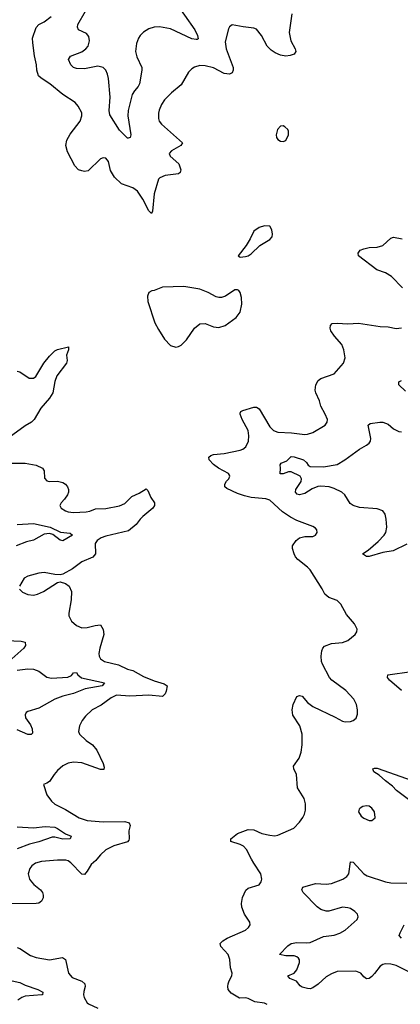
# Model space of a CAD drawing. Header units: inches. Extents: x 2220522 to 2384314, y 721474 to 893490.
# Tile 207 of 256: x 2293348 to 2296181, y 868919 to 876246. Entities that reach past the tile are written whole.
import ezdxf

# ---------------------------------------------------------------- set-up
doc = ezdxf.new("R2010")
doc.units = ezdxf.units.IN
doc.header["$MEASUREMENT"] = 0
doc.layers.add('C2896', color=7, linetype='Continuous')
doc.layers.add('C2897', color=7, linetype='Continuous')

msp = doc.modelspace()

# ---------------------------------------------------------------- linework, layer by layer
at = {"layer": 'C2896', "color": 5}
for points, elevation in [([(2293923.5, 870000), (2293915.3, 869990), (2293879.7, 869960.3), (2293850, 869909.4), (2293830, 869885.6), (2293810, 869888.3), (2293730, 869971.2), (2293710, 869985.4), (2293690.8, 869990.8), (2293630, 869990.8), (2293510, 869981.8), (2293465.5, 869970), (2293438.4, 869950), (2293423.1, 869930), (2293410.5, 869889.5), (2293421.3, 869850), (2293435.3, 869830), (2293452.7, 869810), (2293502.4, 869770), (2293517.4, 869750), (2293523.1, 869730), (2293522.6, 869710), (2293510, 869685.6), (2293490, 869671.3), (2293470, 869668.5), (2293290, 869665.7)], 280), ([(2295190, 868917.1), (2295170, 868926.2), (2295098.2, 868938.2), (2295050, 868962.2), (2295030, 868965.8), (2294983.3, 868963.3), (2294922.1, 869002.1), (2294899.8, 869030), (2294896.8, 869050), (2294899.8, 869070), (2294906.6, 869093.4), (2294926, 869130), (2294929.6, 869150), (2294917.6, 869190), (2294912.6, 869252.6), (2294900.5, 869290), (2294844.5, 869350), (2294839.3, 869370), (2294859.5, 869390), (2294891.8, 869410), (2295029.4, 869470), (2295052.3, 869490), (2295062.9, 869510), (2295061.6, 869530), (2295022.7, 869590), (2295002.3, 869642.3), (2294999.3, 869670), (2295006.5, 869713.5), (2295031, 869769), (2295050, 869783.8), (2295130, 869807.7), (2295144.5, 869830), (2295149.5, 869850.5), (2295143.6, 869890), (2295089.8, 869969.8), (2295073.8, 870000)], 280), ([(2296270, 869147.9), (2296150, 869206.8), (2296110, 869217.8), (2296070, 869219.8), (2296050, 869215.1), (2296030, 869201.3), (2295990, 869147.8), (2295970, 869125.6), (2295950, 869111.6), (2295930, 869109.4), (2295910, 869123.7), (2295886.6, 869150), (2295850, 869166), (2295710, 869162), (2295670, 869146.6), (2295630, 869124.2), (2295570.2, 869069.8), (2295530, 869042), (2295510, 869034.5), (2295490, 869037), (2295450, 869047.3), (2295435.8, 869055.8), (2295409.7, 869089.7), (2295359.3, 869110), (2295344, 869130), (2295390, 869150.3), (2295410, 869175.8), (2295431.2, 869230), (2295431.5, 869250), (2295422.2, 869262.2), (2295410, 869273.1), (2295390, 869278.9), (2295330, 869278.6), (2295282.7, 869290), (2295344.8, 869355.1), (2295370, 869370.8), (2295410, 869378.2), (2295484.1, 869375.9), (2295510, 869379.3), (2295610, 869422.8), (2295690, 869434), (2295730, 869446.9), (2295771.2, 869470), (2295859.7, 869550), (2295868, 869570), (2295863, 869590), (2295843.6, 869610), (2295810, 869631.1), (2295790, 869637.7), (2295750, 869641.1), (2295650, 869611.1), (2295630, 869611.2), (2295590, 869625.4), (2295563.1, 869643.1), (2295457.6, 869750), (2295447, 869770), (2295455.3, 869790), (2295550, 869818.7), (2295630, 869813.8), (2295670, 869818.5), (2295754.5, 869850), (2295784.2, 869870), (2295796.8, 869890), (2295810, 869978.8), (2295830, 869977.6), (2295909.2, 869889.2), (2295935.4, 869875.4), (2296070, 869830.2), (2296110, 869821.5), (2296230, 869819.6)], 260), ([(2296189.2, 869410), (2296173.2, 869430), (2296179.3, 869450), (2296210.7, 869509.3)], 240), ([(2293330, 869342.3), (2293350, 869334.6), (2293430, 869281.7), (2293470, 869266.5), (2293570, 869250.3), (2293667, 869267), (2293690, 869253), (2293711.6, 869150), (2293737.8, 869117.8), (2293811.2, 869091.2), (2293832.7, 869070), (2293836, 869050), (2293825.1, 869014.9), (2293822.7, 868990), (2293829, 868970), (2293850, 868930.4), (2293861.3, 868921.3), (2293930.4, 868890)], 280), ([(2293270, 869099), (2293350, 869081.9), (2293390, 869059.9), (2293483, 869030), (2293520.3, 869010), (2293517.1, 868990), (2293512, 868988), (2293390, 868979.7), (2293363.2, 868970), (2293333.8, 868950)], 260)]:
    msp.add_lwpolyline(points, dxfattribs=dict(at, elevation=elevation))
at = {"layer": 'C2897', "color": 5}
for points, elevation in [([(2294498.3, 876390), (2294651.1, 876170), (2294672.9, 876130), (2294675.6, 876104.4), (2294670, 876098.4), (2294661.6, 876098.4), (2294630, 876105), (2294470, 876177.3), (2294390, 876193), (2294350, 876191.6), (2294310, 876179.3), (2294270, 876154.5), (2294245.2, 876130), (2294231.7, 876108.3), (2294217.6, 876070), (2294211.3, 876010), (2294220.2, 875970), (2294256.9, 875890), (2294257.4, 875870), (2294240.7, 875770), (2294231.3, 875750), (2294202.7, 875717.3), (2294186.5, 875690), (2294156.8, 875570), (2294153.8, 875530), (2294176.4, 875390), (2294170, 875369.2), (2294155.2, 875364.8), (2294150, 875364.5), (2294090, 875423.1), (2294018.5, 875538.5), (2294014.2, 875570), (2294020.9, 875670), (2294009.8, 875809.8), (2294001.9, 875841.9), (2293988.4, 875870), (2293969.5, 875890), (2293930, 875900.8), (2293830, 875880.9), (2293770, 875883.5), (2293750, 875891.3), (2293730, 875909.6), (2293711.5, 875950), (2293725.5, 875974.5), (2293810, 876008.2), (2293840.4, 876030), (2293856.8, 876050), (2293868.6, 876090), (2293862.5, 876122.5), (2293844.4, 876144.4), (2293785.1, 876170), (2293778.9, 876190), (2293782.3, 876210), (2293838.2, 876310)], 260), ([(2295373.6, 876290), (2295352.9, 876150), (2295365.5, 876090), (2295398.7, 876030), (2295403.8, 876010), (2295390.6, 875990), (2295361.1, 875978.9), (2295330, 875976.1), (2295290, 875982.3), (2295250, 875998.7), (2295219.1, 876019.1), (2295190.6, 876050), (2295147.7, 876130), (2295110, 876176.4), (2295090, 876183.9), (2295012.1, 876192.1), (2294930, 876209.3), (2294910, 876194), (2294902.3, 876177.7), (2294877.4, 876082.6), (2294886, 876030), (2294937.1, 875890), (2294938, 875870), (2294930.2, 875849.8), (2294910, 875840.9), (2294870, 875845.5), (2294790, 875887.4), (2294730, 875903.1), (2294690, 875905.7), (2294650, 875894.3), (2294630, 875881.6), (2294605.2, 875854.8), (2294550, 875761.6), (2294477.4, 875702.6), (2294426.4, 875650), (2294404.1, 875615.9), (2294385.7, 875574.3), (2294380.8, 875550), (2294380.9, 875510), (2294387.2, 875490), (2294403.7, 875470), (2294559.3, 875330), (2294548, 875310), (2294477.3, 875270), (2294462, 875250), (2294468, 875230), (2294533.8, 875173.8), (2294546.9, 875130), (2294542, 875110), (2294530, 875098.9), (2294430, 875087.9), (2294390.4, 875070), (2294381.2, 875058.8), (2294349.3, 874950), (2294338, 874822), (2294330, 874804), (2294310, 874824.5), (2294266, 874910), (2294225.3, 874970), (2294190, 874996), (2294104.9, 875024.9), (2294053.5, 875073.5), (2294024.9, 875124.9), (2294008.5, 875190), (2293990, 875215.4), (2293970, 875217.2), (2293950, 875209.7), (2293857.8, 875122.2), (2293830, 875117.2), (2293810, 875120.4), (2293785.6, 875130), (2293758, 875158), (2293703.4, 875263.4), (2293691.1, 875310), (2293698.5, 875350), (2293725.1, 875394.9), (2293797.8, 875490), (2293810.8, 875530), (2293810, 875553.2), (2293783.3, 875603.3), (2293760.7, 875630), (2293669.8, 875689.8), (2293571.8, 875770), (2293507, 875810), (2293488.7, 875828.7), (2293475.4, 875870), (2293474.3, 875910), (2293457.9, 875977.9), (2293445.3, 876074.7), (2293443.9, 876110), (2293471.2, 876188.8), (2293490, 876210.3), (2293530, 876230.3), (2293581.6, 876270)], 280), ([(2296198.3, 874250), (2296114.9, 874334.9), (2296070, 874363.5), (2296005.8, 874385.8), (2295870, 874489.4), (2295866.6, 874510), (2295882.7, 874530), (2295910, 874542), (2295950, 874551.3), (2296010, 874554), (2296050, 874566), (2296110, 874619.3), (2296130, 874628.2), (2296194.7, 874614.7)], 280), ([(2295073.8, 870000), (2295036.8, 870070), (2295014.5, 870094.5), (2294990, 870108.7), (2294919, 870130), (2294920.9, 870150), (2294969.8, 870190.2), (2295050, 870219.6), (2295090, 870216), (2295150, 870190.3), (2295210, 870176.5), (2295246.7, 870173.3), (2295270, 870177.6), (2295389.5, 870230.5), (2295430, 870274.8), (2295455.1, 870310), (2295467.2, 870332.8), (2295475.9, 870364.1), (2295474.5, 870410), (2295464.5, 870450), (2295416.9, 870530), (2295409.7, 870630), (2295387.8, 870670), (2295386, 870690), (2295427.8, 870750), (2295443.7, 870796.3), (2295449.7, 870850), (2295449.7, 870930), (2295434, 870990), (2295382.4, 871070), (2295377, 871110), (2295383.7, 871150), (2295409.8, 871210.2), (2295430, 871216.4), (2295450, 871212.4), (2295490, 871166), (2295530, 871135.8), (2295696.1, 871056.1), (2295750, 871024.9), (2295770, 871020.7), (2295810, 871024), (2295830, 871030.8), (2295851.6, 871048.4), (2295862.7, 871077.3), (2295863.7, 871110), (2295854.5, 871150), (2295834.5, 871190), (2295775.2, 871255.2), (2295671, 871331), (2295653.6, 871350), (2295602.6, 871450), (2295595.4, 871470), (2295591.1, 871510), (2295596.9, 871550), (2295604.2, 871570), (2295615.8, 871584.2), (2295670, 871603.7), (2295750, 871612.4), (2295790, 871626), (2295846, 871670), (2295858, 871690), (2295859.3, 871710), (2295839.3, 871750), (2295780.1, 871820.1), (2295737.4, 871897.4), (2295710, 871923.7), (2295650, 871946), (2295619.5, 871970), (2295600.5, 872010), (2295510, 872151.6), (2295490, 872173), (2295417.6, 872230), (2295400.7, 872250), (2295391.8, 872270), (2295378, 872310), (2295379.3, 872330), (2295405.2, 872370), (2295430, 872390.7), (2295470, 872399.1), (2295530, 872400.7), (2295548.7, 872410), (2295562, 872430), (2295559, 872450), (2295550, 872462), (2295530, 872474), (2295410, 872520.5), (2295364.4, 872544.4), (2295304.8, 872584.8), (2295210, 872670.9), (2295180.5, 872680.5), (2295070, 872691.4), (2295022.6, 872702.6), (2294970, 872720.6), (2294890, 872757.4), (2294875.1, 872770), (2294874.7, 872790), (2294887.9, 872812.1), (2294905.6, 872830), (2294913.3, 872850), (2294910, 872856), (2294901.6, 872870), (2294828.1, 872908.1), (2294790, 872935.6), (2294758.9, 872970), (2294755.6, 872990), (2294770, 873003.1), (2294790, 873011.3), (2294870, 873018.9), (2294990, 873041.6), (2295009.8, 873050.2), (2295031.3, 873068.7), (2295050.8, 873110), (2295054, 873150), (2295050, 873189), (2295005.2, 873270), (2294988.8, 873310), (2294990, 873318), (2294994, 873330), (2295010, 873339), (2295090, 873363.1), (2295110, 873363.1), (2295130, 873350.4), (2295210, 873217.3), (2295238, 873190), (2295270, 873177.1), (2295372, 873172), (2295470, 873159.6), (2295490, 873161.7), (2295530, 873175.3), (2295622.7, 873230), (2295637.2, 873250), (2295639.3, 873270), (2295622.9, 873310), (2295589.6, 873370), (2295578.9, 873410), (2295552, 873470), (2295547.8, 873490), (2295552.9, 873530), (2295570, 873562), (2295590, 873576.5), (2295690, 873610.5), (2295758.4, 873690), (2295771.1, 873730), (2295762, 873790), (2295746.6, 873830), (2295691.3, 873890), (2295663.6, 873930), (2295659.5, 873950), (2295662.7, 873970), (2295674.8, 873985.2), (2295711.2, 873988.8), (2295790, 873982.2), (2295870, 873988), (2296030, 873964.2), (2296090, 873960.4), (2296150, 873948.2), (2296190, 873953.4)], 280), ([(2293330, 873631.8), (2293350, 873624.9), (2293418, 873578), (2293450, 873578.9), (2293469.5, 873590), (2293529, 873691), (2293570, 873742.9), (2293610, 873781.8), (2293630, 873792.7), (2293711.8, 873811.8), (2293710.4, 873790.4), (2293696.5, 873750), (2293700.5, 873710), (2293695.5, 873690), (2293624.1, 873595.9), (2293610, 873553.2), (2293595.9, 873470), (2293571.3, 873428.7), (2293505.6, 873354.4), (2293455.8, 873270), (2293436.5, 873250), (2293390, 873222.7), (2293270, 873137.4)], 280), ([(2296220.6, 873480.6), (2296169.7, 873530), (2296169.7, 873550.3), (2296190, 873561.6)], 260), ([(2296230, 872343.1), (2296127.5, 872292.5), (2296050, 872281.6), (2295950, 872251.8), (2295930, 872252.3), (2295899, 872270), (2295941.4, 872298.6), (2296015.8, 872364.2), (2296061.1, 872410), (2296072.8, 872430), (2296080.5, 872470), (2296075.8, 872530), (2296067.3, 872567.3), (2296052.3, 872590), (2296010, 872606.9), (2295876.6, 872616.6), (2295829.8, 872629.8), (2295806.8, 872646.8), (2295768.3, 872710), (2295746.6, 872730), (2295690, 872757.9), (2295650.7, 872770.7), (2295590, 872775.5), (2295567.2, 872772.8), (2295524.3, 872755.7), (2295470, 872720.8), (2295430, 872709.8), (2295414.2, 872714.1), (2295402, 872730), (2295404.4, 872750), (2295443, 872810), (2295446, 872830), (2295437, 872850), (2295370, 872880.4), (2295350, 872881), (2295310, 872866.2), (2295287.4, 872867.4), (2295289.8, 872910), (2295286.2, 872933.8), (2295293.4, 872946.6), (2295336.5, 872963.5), (2295370, 872994.4), (2295390, 872993.1), (2295461.3, 872970), (2295482.7, 872950), (2295494.4, 872930), (2295510, 872921.3), (2295610, 872918.6), (2295710, 872935.3), (2295769.3, 872970), (2295878, 873050), (2295930, 873078.7), (2295950, 873095.5), (2295959.7, 873110), (2295962.6, 873130), (2295940.9, 873230), (2295958, 873242), (2296027.9, 873252.1), (2296050, 873250.2), (2296090, 873235.2), (2296130, 873202.3), (2296170, 873180.9), (2296190, 873178)], 260), ([(2293290, 872945.3), (2293390, 872947), (2293470, 872932), (2293518.8, 872910), (2293530.6, 872890), (2293533.4, 872833.4), (2293550, 872814.8), (2293570, 872810.6), (2293630, 872812.2), (2293670, 872801.7), (2293690.2, 872790.2), (2293705.3, 872770), (2293712.2, 872750), (2293712.4, 872730), (2293705.3, 872710), (2293682.7, 872677.3), (2293656.3, 872650), (2293648, 872630), (2293656.3, 872610), (2293690, 872590.4), (2293710, 872584.2), (2293750, 872577.6), (2293842.8, 872582.8), (2293870, 872588.7), (2293913.5, 872606.5), (2293990, 872609.4), (2294090, 872629.5), (2294130, 872646.8), (2294182.3, 872697.7), (2294238.4, 872721.6), (2294290, 872754.9), (2294302.8, 872742.8), (2294324, 872690), (2294352.7, 872650), (2294352.9, 872630), (2294339.6, 872610), (2294265.5, 872550), (2294244, 872530), (2294214.8, 872490), (2294157.4, 872442.6), (2293990, 872403.1), (2293955.5, 872390), (2293924.2, 872370), (2293910, 872348), (2293912.9, 872270), (2293893, 872247), (2293810, 872211.5), (2293740.5, 872159.5), (2293670, 872119.5), (2293650, 872115.1), (2293610, 872118), (2293530, 872131.6), (2293490, 872127), (2293410, 872106), (2293382.8, 872090), (2293346.8, 872030)], 280), ([(2293329.1, 872489.1), (2293450, 872498.2), (2293575.3, 872470), (2293651.7, 872431.7), (2293724.2, 872424.2), (2293740.4, 872410), (2293670, 872369.2), (2293650, 872373.1), (2293595.5, 872415.5), (2293570, 872422.3), (2293530, 872417.9), (2293450, 872372.7), (2293399.1, 872360.9), (2293320.9, 872330)], 260), ([(2293347.9, 872007.9), (2293370, 871986), (2293408.1, 871968.1), (2293450, 871962.4), (2293482, 871970), (2293525.2, 871990), (2293630, 872058.8), (2293650, 872064), (2293690.3, 872050.3), (2293716.3, 872030), (2293734, 871990), (2293732, 871930), (2293713.7, 871830), (2293715.3, 871810), (2293734.4, 871770), (2293770, 871737.6), (2293810, 871721.6), (2293850, 871722), (2293910, 871738.8), (2293950, 871742), (2293968.8, 871708.8), (2293975.5, 871670), (2293944.7, 871570), (2293938.3, 871530), (2293940.3, 871510), (2293950.4, 871490), (2293978.8, 871470), (2294084, 871444), (2294150, 871414), (2294190, 871403.6), (2294270, 871359.2), (2294350, 871325), (2294423.6, 871303.6), (2294445.3, 871290), (2294439.1, 871250), (2294431, 871229), (2294411.2, 871208.8), (2294310, 871218.9), (2294168.4, 871211.6), (2294070, 871218.4), (2294030, 871200.3), (2293954.2, 871145.8), (2293888.4, 871110), (2293837.4, 871062.6), (2293812.4, 871030), (2293792.7, 870990), (2293785.5, 870950), (2293793, 870930), (2293843.2, 870883.2), (2293890.3, 870850), (2293922.4, 870810), (2293970.3, 870710), (2293976.7, 870683.3), (2293974.6, 870665.4), (2293950, 870665.1), (2293810, 870715.6), (2293750, 870719.8), (2293710, 870713.7), (2293670, 870694), (2293630, 870658), (2293604.9, 870630), (2293570, 870577.2), (2293550, 870564), (2293524.7, 870555.3), (2293550, 870478), (2293584, 870430), (2293609, 870409), (2293690, 870367.6), (2293790, 870306.9), (2293850, 870286), (2293970, 870277.4), (2294130, 870278.8), (2294163, 870270), (2294170.3, 870250), (2294159.7, 870210), (2294163.6, 870150), (2294159.7, 870140.3), (2294151, 870129), (2294050, 870098.6), (2293990, 870068.8), (2293948.8, 870031.2), (2293923.5, 870000)], 280), ([(2293250, 871625.4), (2293360.3, 871620.3), (2293390, 871613.4), (2293392.2, 871590), (2293380.4, 871570), (2293290.3, 871490)], 260), ([(2293330, 871404.6), (2293410, 871414.3), (2293450, 871413.6), (2293490, 871396.8), (2293550, 871352.9), (2293585.9, 871345.9), (2293707.8, 871352.2), (2293733.5, 871366.5), (2293750, 871384.9), (2293770, 871388.5), (2293782, 871370), (2293808.2, 871348.2), (2293978.7, 871310), (2293961.6, 871290), (2293834.7, 871265.3), (2293750, 871231.4), (2293670, 871212.1), (2293610, 871190.6), (2293490, 871121.8), (2293410, 871098), (2293396.3, 871090), (2293387.9, 871072.1), (2293391.7, 871050), (2293430, 870998.7), (2293442, 870970), (2293443.7, 870936.3), (2293434.5, 870925.5), (2293410, 870926.6), (2293330, 870962.3)], 260), ([(2296190, 871254.3), (2296099.6, 871330), (2296085.1, 871350), (2296088.7, 871370), (2296264.1, 871395.9)], 260), ([(2296242.2, 870442.2), (2296153.3, 870510), (2296122.7, 870542.7), (2296070, 870580.7), (2296023.6, 870623.6), (2295982.9, 870650), (2295977.2, 870670), (2295990, 870675.3), (2296010, 870674.9), (2296270, 870583.9)], 260), ([(2293330, 870239), (2293450, 870232.2), (2293538.1, 870241.9), (2293610, 870236.3), (2293630, 870227.8), (2293690, 870186.7), (2293730.6, 870170), (2293722.8, 870150), (2293670, 870148.1), (2293610, 870163.4), (2293590, 870162.7), (2293492, 870128), (2293422, 870110), (2293330, 870075.2)], 260)]:
    msp.add_lwpolyline(points, dxfattribs=dict(at, elevation=elevation))
for points, elevation in [([(2295310, 875456), (2295290, 875453.2), (2295267.3, 875430), (2295257.3, 875390), (2295260.7, 875370), (2295270, 875356), (2295290, 875342.8), (2295310, 875338.8), (2295330, 875346.8), (2295349.2, 875390), (2295350, 875418), (2295345.2, 875430), (2295322, 875450)], 320), ([(2295170, 874712), (2295130, 874700.9), (2295090, 874672.7), (2295064.4, 874615.6), (2295033.7, 874566.3), (2294974.8, 874490), (2294990, 874479.1), (2295030, 874484.9), (2295049, 874490), (2295070, 874504.6), (2295134.5, 874565.5), (2295209.3, 874610), (2295226.6, 874630), (2295229.4, 874650), (2295223.7, 874683.7), (2295210, 874708.7)], 320), ([(2294570, 874262), (2294410, 874255.8), (2294350, 874232), (2294330.7, 874229.3), (2294310, 874215.3), (2294298.8, 874190), (2294301.6, 874150), (2294353, 873990), (2294380.7, 873940.7), (2294426.4, 873870), (2294470, 873821.6), (2294510, 873810.5), (2294530, 873813.4), (2294550, 873824.9), (2294590, 873864.9), (2294649.8, 873950.2), (2294690, 873983.7), (2294730, 873985.3), (2294790, 873959.5), (2294830, 873956), (2294877, 873970), (2294959.6, 874030), (2294989.7, 874070), (2295002, 874130), (2295000.1, 874180.1), (2294990, 874215.3), (2294979, 874230), (2294970, 874237.2), (2294950, 874236), (2294880.7, 874190), (2294850, 874178), (2294830, 874178), (2294810, 874184.2), (2294750, 874216.9), (2294690, 874241.3)], 320), ([(2295930, 870395.1), (2295902, 870390), (2295882.5, 870377.5), (2295876, 870370), (2295871, 870350), (2295890, 870318), (2295910, 870302.8), (2295950, 870286.8), (2295970, 870286), (2295992.9, 870307.1), (2295994, 870310), (2295989, 870350), (2295970, 870379), (2295950, 870392.3)], 280)]:
    msp.add_lwpolyline(points, close=True, dxfattribs=dict(at, elevation=elevation))

doc.saveas('drawing.dxf')
